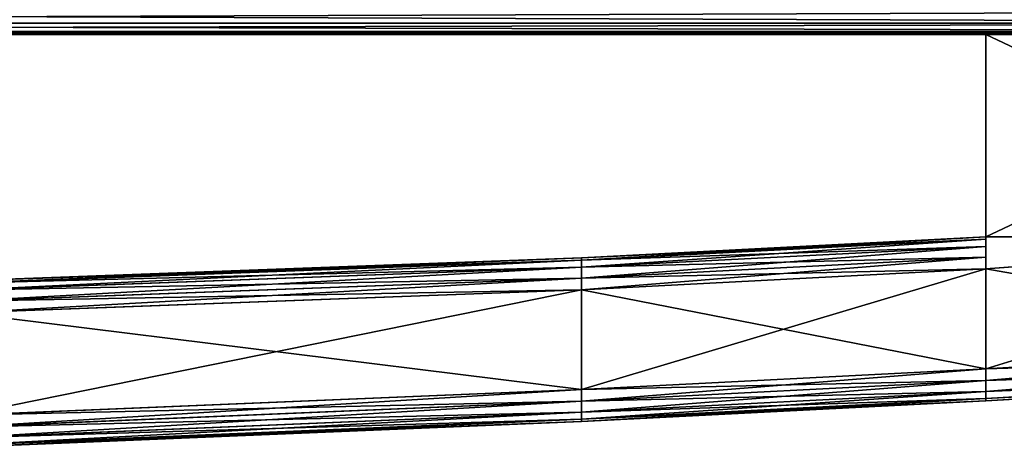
# Model space of a CAD drawing. Extents: x 0 to 35.8, y 0 to 30.4.
# Tile 83 of 106: x 26.9 to 31.7, y 0.1 to 2.2. Entities that reach past the tile are written whole.
import ezdxf

# ---------------------------------------------------------------- set-up
doc = ezdxf.new("R2010")
doc.units = 0
doc.header["$MEASUREMENT"] = 0
doc.layers.get('0').update_dxf_attribs({"color": 13, "linetype": 'CONTINUOUS'})
doc.layers.add('BSH_B36CD50SNB_SYMBOL_-_DR', color=59, linetype='CONTINUOUS')
doc.layers.add('BSH_B36CD50SNB_SYMBOL_-_H0', color=59, linetype='CONTINUOUS')

# ---------------------------------------------------------------- blocks, each defined once
blk = doc.blocks.new('B36CD50SNB_TRADECAD_DXF')
at = {"layer": 'BSH_B36CD50SNB_SYMBOL_-_DR', "color": 0}
for p, q in [((35.6494, 2.1913, 0.9041), (17.9195, 2.1913, 0.9041)), ((35.6494, 2.1913, 0.9041), (17.9195, 2.1913, 0.9041)), ((17.9195, 2.1913, 26.4991), (35.6494, 2.1913, 26.4991)), ((17.9195, 2.1913, 26.4991), (35.6494, 2.1913, 26.4991)), ((35.6494, 2.1499, 0.9661), (17.9195, 2.1499, 0.9661)), ((17.9195, 2.1499, 26.4371), (35.6494, 2.1499, 26.4371)), ((35.6494, 2.1499, 0.9661), (17.9195, 2.1499, 0.9661)), ((17.9195, 2.1499, 26.4371), (35.6494, 2.1499, 26.4371)), ((17.9195, 2.1353, 1.0393), (35.6494, 2.1353, 1.0393)), ((35.6494, 2.1353, 26.3639), (17.9195, 2.1353, 26.3639)), ((17.9195, 2.1353, 26.3639), (31.5673, 2.1353, 25.4912)), ((31.5673, 2.1353, 24.2457), (17.9195, 2.1353, 26.3639)), ((31.5673, 2.1353, 24.2457), (17.9195, 2.1353, 26.3639)), ((17.9195, 2.1353, 1.0393), (35.6494, 2.1353, 1.0393)), ((17.9195, 2.1353, 26.3639), (31.5673, 2.1353, 25.4912)), ((35.6494, 2.1353, 26.3639), (17.9195, 2.1353, 26.3639)), ((31.5673, 2.1353, 25.4912), (31.5673, 2.1353, 24.2457)), ((31.5673, 2.1353, 24.2457), (35.6494, 2.1353, 1.0393)), ((31.5673, 2.1353, 24.2457), (35.6494, 2.1353, 1.0393)), ((31.5673, 2.1353, 24.2457), (33.6482, 2.1353, 24.2457)), ((33.6482, 2.1353, 25.4912), (31.5673, 2.1353, 25.4912))]:
    blk.add_line(p, q, dxfattribs=at)
at = {"layer": 'BSH_B36CD50SNB_SYMBOL_-_H0', "color": 0}
for p, q in [((31.5673, 2.1353, 24.3262), (31.5673, 2.1353, 25.5717)), ((31.5673, 2.1353, 25.5717), (31.5673, 1.1545, 25.4168)), ((31.5673, 1.1545, 24.4811), (31.5673, 2.1353, 24.3262)), ((31.5673, 1.1545, 25.5717), (31.5673, 2.1353, 25.5717)), ((31.5673, 2.1353, 25.5717), (33.6482, 2.1353, 25.5717)), ((31.5673, 1.1545, 25.5717), (31.5673, 2.1353, 25.5717)), ((31.5673, 2.1353, 25.5717), (31.5673, 1.1545, 25.4168)), ((31.5673, 1.1545, 24.3262), (31.5673, 2.1353, 24.3262)), ((31.5673, 1.1545, 24.4811), (31.5673, 2.1353, 24.3262)), ((31.5673, 1.1545, 24.3262), (31.5673, 2.1353, 24.3262)), ((33.6482, 2.1353, 24.3262), (31.5673, 2.1353, 24.3262)), ((29.6054, 1.053, 25.4168), (31.5673, 1.1545, 25.4168)), ((31.5673, 1.1545, 24.4811), (29.6054, 1.053, 24.4811)), ((31.5673, 1.1545, 24.4811), (29.6054, 1.053, 24.4811)), ((29.6054, 1.053, 25.4168), (31.5673, 1.1545, 25.4168)), ((33.6482, 1.1545, 25.5717), (31.5673, 0.9994, 25.5717)), ((31.5673, 0.9994, 25.5717), (31.5673, 1.1545, 25.5717)), ((31.5673, 1.1545, 25.5717), (33.6482, 1.1545, 25.5717)), ((31.5673, 1.1545, 24.3262), (31.5673, 1.1545, 24.4811)), ((31.5673, 1.1545, 24.4811), (31.5673, 1.1436, 24.4241)), ((31.5673, 1.1436, 24.4241), (31.5673, 1.1545, 24.3262)), ((31.5673, 1.1545, 24.3262), (31.5673, 1.109, 24.3716)), ((31.5673, 1.0565, 24.3371), (31.5673, 1.1545, 24.3262)), ((31.5673, 1.1545, 25.5717), (31.5673, 1.0565, 25.5608)), ((31.5673, 1.109, 25.5263), (31.5673, 1.1545, 25.5717)), ((31.5673, 1.1436, 25.4738), (31.5673, 1.1545, 25.4168)), ((31.5673, 1.1545, 25.4168), (31.5673, 1.1545, 25.5717)), ((31.5673, 1.1545, 25.5717), (31.5673, 1.1436, 25.4738)), ((31.5673, 0.9994, 25.5717), (31.5673, 1.1545, 25.5717)), ((31.5673, 1.1545, 25.5717), (31.5673, 1.0565, 25.5608)), ((31.5673, 1.109, 25.5263), (31.5673, 1.1545, 25.5717)), ((31.5673, 1.1545, 25.5717), (31.5673, 1.1436, 25.4738)), ((31.5673, 1.1545, 25.4168), (31.5673, 1.1545, 24.4811)), ((31.5673, 0.9994, 24.3262), (31.5673, 1.1545, 24.3262)), ((31.5673, 1.0565, 24.3371), (31.5673, 1.1545, 24.3262)), ((31.5673, 1.1545, 25.5717), (33.6482, 1.1545, 25.5717)), ((31.5673, 0.9994, 24.3262), (31.5673, 1.1545, 24.3262)), ((31.5673, 0.9994, 24.3262), (33.6482, 1.1545, 24.3262)), ((33.6482, 1.1545, 24.3262), (31.5673, 1.1545, 24.3262)), ((31.5673, 1.1436, 24.4241), (31.5673, 1.1545, 24.3262)), ((31.5673, 1.1545, 24.3262), (31.5673, 1.109, 24.3716)), ((31.5673, 1.1436, 25.4738), (31.5673, 1.1545, 25.4168)), ((31.5673, 1.1545, 24.4811), (31.5673, 1.1436, 24.4241)), ((31.5673, 1.1545, 25.4168), (31.5673, 1.1545, 25.5717)), ((31.5673, 1.1545, 25.4168), (31.5673, 1.1545, 24.4811)), ((31.5673, 1.1545, 24.3262), (31.5673, 1.1545, 24.4811)), ((33.6482, 1.1545, 24.3262), (31.5673, 1.1545, 24.3262)), ((33.6482, 1.1545, 25.5717), (31.5673, 0.9994, 25.5717)), ((31.5673, 0.9994, 24.3262), (33.6482, 1.1545, 24.3262)), ((31.5673, 1.1436, 25.4738), (29.6054, 1.0421, 25.4738)), ((31.5673, 1.1436, 24.4241), (29.6054, 1.0421, 24.4241)), ((31.5673, 1.1436, 24.4241), (29.6054, 1.0421, 24.4241)), ((31.5673, 1.1436, 25.4738), (29.6054, 1.0421, 25.4738)), ((31.5673, 1.109, 24.3716), (29.6054, 1.0076, 24.3716)), ((31.5673, 1.109, 24.3716), (29.6054, 1.0076, 24.3716)), ((31.5673, 1.109, 25.5263), (29.6054, 1.0076, 25.5263)), ((31.5673, 1.109, 25.5263), (29.6054, 1.0076, 25.5263)), ((31.5673, 1.109, 25.5263), (31.5673, 1.1436, 25.4738)), ((31.5673, 1.1436, 24.4241), (31.5673, 1.109, 24.3716)), ((31.5673, 1.1436, 24.4241), (31.5673, 1.109, 24.3716)), ((31.5673, 1.109, 25.5263), (31.5673, 1.1436, 25.4738)), ((31.5673, 1.109, 24.3716), (31.5673, 1.0565, 24.3371)), ((31.5673, 1.0565, 25.5608), (31.5673, 1.109, 25.5263)), ((31.5673, 1.109, 24.3716), (31.5673, 1.0565, 24.3371)), ((31.5673, 1.0565, 25.5608), (31.5673, 1.109, 25.5263)), ((29.6054, 1.053, 24.4811), (26.6054, 0.9418, 24.4811)), ((26.6054, 0.9418, 25.4168), (29.6054, 1.053, 25.4168)), ((26.6054, 0.9418, 25.4168), (29.6054, 1.053, 25.4168)), ((29.6054, 1.053, 24.4811), (26.6054, 0.9418, 24.4811)), ((31.5673, 1.0565, 24.3371), (29.6054, 0.955, 24.3371)), ((31.5673, 1.0565, 24.3371), (29.6054, 0.955, 24.3371)), ((31.5673, 1.0565, 25.5608), (29.6054, 0.955, 25.5608)), ((31.5673, 1.0565, 25.5608), (29.6054, 0.955, 25.5608)), ((29.6054, 1.0421, 25.4738), (29.6054, 1.053, 25.4168)), ((29.6054, 1.053, 24.4811), (29.6054, 1.0421, 24.4241)), ((29.6054, 1.053, 24.4811), (29.6054, 1.0421, 24.4241)), ((29.6054, 1.053, 25.4168), (29.6054, 1.053, 24.4811)), ((29.6054, 1.0421, 25.4738), (29.6054, 1.053, 25.4168)), ((29.6054, 1.053, 25.4168), (29.6054, 1.053, 24.4811)), ((31.5673, 0.9994, 25.5717), (31.5673, 1.0565, 25.5608)), ((31.5673, 1.0565, 24.3371), (31.5673, 0.9994, 24.3262)), ((31.5673, 1.0565, 24.3371), (31.5673, 0.9994, 24.3262)), ((31.5673, 0.9994, 25.5717), (31.5673, 1.0565, 25.5608)), ((26.6054, 0.931, 25.4738), (29.6054, 1.0421, 25.4738)), ((29.6054, 1.0421, 24.4241), (26.6054, 0.931, 24.4241)), ((29.6054, 1.0421, 24.4241), (26.6054, 0.931, 24.4241)), ((26.6054, 0.931, 25.4738), (29.6054, 1.0421, 25.4738)), ((29.6054, 1.0076, 25.5263), (26.6054, 0.8965, 25.5263)), ((29.6054, 1.0076, 24.3716), (26.6054, 0.8965, 24.3716)), ((29.6054, 1.0076, 24.3716), (26.6054, 0.8965, 24.3716)), ((29.6054, 1.0076, 25.5263), (26.6054, 0.8965, 25.5263)), ((29.6054, 1.0421, 25.4738), (29.6054, 1.0076, 25.5263)), ((29.6054, 1.0421, 24.4241), (29.6054, 1.0076, 24.3716)), ((29.6054, 1.0421, 24.4241), (29.6054, 1.0076, 24.3716)), ((29.6054, 1.0421, 25.4738), (29.6054, 1.0076, 25.5263)), ((29.6054, 1.0076, 24.3716), (29.6054, 0.955, 24.3371)), ((29.6054, 1.0076, 24.3716), (29.6054, 0.955, 24.3371)), ((29.6054, 1.0076, 25.5263), (29.6054, 0.955, 25.5608)), ((29.6054, 1.0076, 25.5263), (29.6054, 0.955, 25.5608)), ((31.5673, 0.9994, 24.3262), (29.6054, 0.8979, 24.3262)), ((31.5673, 0.9994, 24.3262), (29.6054, 0.8979, 24.3262)), ((31.5673, 0.9994, 25.5717), (29.6054, 0.8979, 25.5717)), ((31.5673, 0.9994, 25.5717), (29.6054, 0.8979, 25.5717)), ((31.5673, 0.5158, 24.3262), (31.5673, 0.9994, 24.3262)), ((31.5673, 0.5158, 25.5717), (31.5673, 0.9994, 25.5717)), ((31.5673, 0.5158, 24.3262), (31.5673, 0.9994, 24.3262)), ((31.5673, 0.5158, 25.5717), (31.5673, 0.9994, 25.5717)), ((26.6054, 0.8439, 24.3371), (29.6054, 0.955, 24.3371)), ((29.6054, 0.955, 25.5608), (26.6054, 0.8439, 25.5608)), ((29.6054, 0.955, 25.5608), (26.6054, 0.8439, 25.5608)), ((26.6054, 0.8439, 24.3371), (29.6054, 0.955, 24.3371)), ((29.6054, 0.955, 24.3371), (29.6054, 0.8979, 24.3262)), ((29.6054, 0.955, 25.5608), (29.6054, 0.8979, 25.5717)), ((29.6054, 0.955, 25.5608), (29.6054, 0.8979, 25.5717)), ((29.6054, 0.955, 24.3371), (29.6054, 0.8979, 24.3262)), ((29.6054, 0.8979, 25.5717), (26.6054, 0.7869, 25.5717)), ((26.6054, 0.7869, 24.3262), (29.6054, 0.8979, 24.3262)), ((26.6054, 0.7869, 24.3262), (29.6054, 0.8979, 24.3262)), ((29.6054, 0.8979, 25.5717), (26.6054, 0.7869, 25.5717)), ((29.6054, 0.8979, 24.3262), (29.6054, 0.4156, 24.3262)), ((29.6054, 0.8979, 24.3262), (29.6054, 0.4156, 24.3262)), ((29.6054, 0.8979, 25.5717), (29.6054, 0.4156, 25.5717)), ((29.6054, 0.8979, 25.5717), (29.6054, 0.4156, 25.5717)), ((31.5673, 0.5158, 25.5717), (33.6482, 0.6371, 25.5717)), ((33.6482, 0.6371, 24.3262), (31.5673, 0.5158, 24.3262)), ((31.5673, 0.5158, 25.5717), (33.6482, 0.6371, 25.5717)), ((33.6482, 0.6371, 24.3262), (31.5673, 0.5158, 24.3262)), ((31.5673, 0.4587, 25.5608), (33.6374, 0.5788, 25.5609)), ((31.5673, 0.4587, 25.5608), (33.6374, 0.5788, 25.5609)), ((33.6374, 0.5788, 24.337), (31.5673, 0.4587, 24.3371)), ((33.6374, 0.5788, 24.337), (31.5673, 0.4587, 24.3371)), ((29.6054, 0.4156, 24.3262), (31.5673, 0.5158, 24.3262)), ((29.6054, 0.4156, 24.3262), (31.5673, 0.5158, 24.3262)), ((29.6054, 0.4156, 25.5717), (31.5673, 0.5158, 25.5717)), ((29.6054, 0.4156, 25.5717), (31.5673, 0.5158, 25.5717)), ((31.5673, 0.4061, 25.5263), (33.6033, 0.5245, 25.5267)), ((31.5673, 0.4061, 25.5263), (33.6033, 0.5245, 25.5267)), ((33.6033, 0.5245, 24.3712), (31.5673, 0.4061, 24.3716)), ((33.6033, 0.5245, 24.3712), (31.5673, 0.4061, 24.3716)), ((31.5673, 0.4587, 24.3371), (31.5673, 0.5158, 24.3262)), ((31.5673, 0.4587, 25.5608), (31.5673, 0.5158, 25.5717)), ((31.5673, 0.4587, 24.3371), (31.5673, 0.5158, 24.3262)), ((31.5673, 0.4587, 25.5608), (31.5673, 0.5158, 25.5717)), ((31.5673, 0.3716, 25.4738), (33.5511, 0.4872, 25.4744)), ((33.5511, 0.4872, 24.4235), (31.5673, 0.3716, 24.4241)), ((31.5673, 0.3716, 25.4738), (33.5511, 0.4872, 25.4744)), ((33.5511, 0.4872, 24.4235), (31.5673, 0.3716, 24.4241)), ((31.5673, 0.4587, 24.3371), (29.6054, 0.3585, 24.3371)), ((31.5673, 0.4587, 24.3371), (29.6054, 0.3585, 24.3371)), ((29.6054, 0.3585, 25.5608), (31.5673, 0.4587, 25.5608)), ((29.6054, 0.3585, 25.5608), (31.5673, 0.4587, 25.5608)), ((33.4936, 0.4731, 25.4168), (31.5673, 0.3607, 25.4168)), ((31.5673, 0.3607, 24.4811), (33.4936, 0.4731, 24.4811)), ((33.4936, 0.4731, 25.4168), (31.5673, 0.3607, 25.4168)), ((31.5673, 0.3607, 24.4811), (33.4936, 0.4731, 24.4811)), ((31.5673, 0.4061, 24.3716), (31.5673, 0.4587, 24.3371)), ((31.5673, 0.4061, 25.5263), (31.5673, 0.4587, 25.5608)), ((31.5673, 0.4061, 24.3716), (31.5673, 0.4587, 24.3371)), ((31.5673, 0.4061, 25.5263), (31.5673, 0.4587, 25.5608)), ((29.6054, 0.4156, 24.3262), (26.6054, 0.2903, 24.3262)), ((26.6054, 0.2903, 25.5717), (29.6054, 0.4156, 25.5717)), ((29.6054, 0.4156, 24.3262), (26.6054, 0.2903, 24.3262)), ((26.6054, 0.2903, 25.5717), (29.6054, 0.4156, 25.5717)), ((29.6054, 0.4156, 24.3262), (29.6054, 0.3585, 24.3371)), ((29.6054, 0.4156, 24.3262), (29.6054, 0.3585, 24.3371)), ((29.6054, 0.4156, 25.5717), (29.6054, 0.3585, 25.5608)), ((29.6054, 0.4156, 25.5717), (29.6054, 0.3585, 25.5608)), ((31.5673, 0.4061, 24.3716), (29.6054, 0.306, 24.3716)), ((31.5673, 0.4061, 24.3716), (29.6054, 0.306, 24.3716)), ((29.6054, 0.306, 25.5263), (31.5673, 0.4061, 25.5263)), ((29.6054, 0.306, 25.5263), (31.5673, 0.4061, 25.5263)), ((31.5673, 0.3716, 24.4241), (31.5673, 0.4061, 24.3716)), ((31.5673, 0.3716, 25.4738), (31.5673, 0.4061, 25.5263)), ((31.5673, 0.3716, 24.4241), (31.5673, 0.4061, 24.3716)), ((31.5673, 0.3716, 25.4738), (31.5673, 0.4061, 25.5263)), ((29.6054, 0.3585, 24.3371), (26.6054, 0.2333, 24.3371)), ((29.6054, 0.3585, 24.3371), (26.6054, 0.2333, 24.3371)), ((26.6054, 0.2333, 25.5608), (29.6054, 0.3585, 25.5608)), ((26.6054, 0.2333, 25.5608), (29.6054, 0.3585, 25.5608)), ((31.5673, 0.3716, 24.4241), (29.6054, 0.2714, 24.4241)), ((29.6054, 0.2714, 25.4738), (31.5673, 0.3716, 25.4738)), ((31.5673, 0.3716, 24.4241), (29.6054, 0.2714, 24.4241)), ((29.6054, 0.2714, 25.4738), (31.5673, 0.3716, 25.4738)), ((29.6054, 0.2606, 24.4811), (31.5673, 0.3607, 24.4811)), ((31.5673, 0.3607, 25.4168), (29.6054, 0.2606, 25.4168)), ((31.5673, 0.3607, 25.4168), (29.6054, 0.2606, 25.4168)), ((29.6054, 0.2606, 24.4811), (31.5673, 0.3607, 24.4811)), ((29.6054, 0.3585, 24.3371), (29.6054, 0.306, 24.3716)), ((29.6054, 0.3585, 24.3371), (29.6054, 0.306, 24.3716)), ((29.6054, 0.3585, 25.5608), (29.6054, 0.306, 25.5263)), ((29.6054, 0.3585, 25.5608), (29.6054, 0.306, 25.5263)), ((31.5673, 0.3607, 24.4811), (31.5673, 0.3716, 24.4241)), ((31.5673, 0.3607, 25.4168), (31.5673, 0.3716, 25.4738)), ((31.5673, 0.3607, 24.4811), (31.5673, 0.3716, 24.4241)), ((31.5673, 0.3607, 25.4168), (31.5673, 0.3716, 25.4738)), ((31.5673, 0.3607, 24.4811), (31.5673, 0.3607, 25.4168)), ((31.5673, 0.3607, 24.4811), (31.5673, 0.3607, 25.4168)), ((29.6054, 0.306, 24.3716), (26.6054, 0.1808, 24.3716)), ((29.6054, 0.306, 24.3716), (26.6054, 0.1808, 24.3716)), ((26.6054, 0.1808, 25.5263), (29.6054, 0.306, 25.5263)), ((26.6054, 0.1808, 25.5263), (29.6054, 0.306, 25.5263)), ((29.6054, 0.306, 24.3716), (29.6054, 0.2714, 24.4241)), ((29.6054, 0.2714, 25.4738), (29.6054, 0.306, 25.5263)), ((29.6054, 0.306, 24.3716), (29.6054, 0.2714, 24.4241)), ((29.6054, 0.2714, 25.4738), (29.6054, 0.306, 25.5263)), ((26.6054, 0.1463, 24.4241), (29.6054, 0.2714, 24.4241)), ((29.6054, 0.2714, 25.4738), (26.6054, 0.1463, 25.4738)), ((26.6054, 0.1463, 24.4241), (29.6054, 0.2714, 24.4241)), ((29.6054, 0.2714, 25.4738), (26.6054, 0.1463, 25.4738)), ((26.6054, 0.1354, 24.4811), (29.6054, 0.2606, 24.4811)), ((29.6054, 0.2606, 25.4168), (26.6054, 0.1354, 25.4168)), ((26.6054, 0.1354, 24.4811), (29.6054, 0.2606, 24.4811)), ((29.6054, 0.2606, 25.4168), (26.6054, 0.1354, 25.4168)), ((29.6054, 0.2714, 24.4241), (29.6054, 0.2606, 24.4811)), ((29.6054, 0.2606, 25.4168), (29.6054, 0.2714, 25.4738)), ((29.6054, 0.2714, 24.4241), (29.6054, 0.2606, 24.4811)), ((29.6054, 0.2606, 25.4168), (29.6054, 0.2714, 25.4738)), ((29.6054, 0.2606, 24.4811), (29.6054, 0.2606, 25.4168)), ((29.6054, 0.2606, 24.4811), (29.6054, 0.2606, 25.4168))]:
    blk.add_line(p, q, dxfattribs=at)
at = {"layer": 'BSH_B36CD50SNB_SYMBOL_-_DR', "color": 250}
mesh = blk.add_polyface(dxfattribs=at)
corners = [(35.6494, 2.1913, 0.9041), (17.9195, 2.2534, 0.8626), (17.9195, 2.1913, 0.9041), (35.6494, 2.2534, 0.8626)]
mesh.append_faces([[corners[k] for k in face] for face in [(0, 1, 2), (1, 0, 3)]], dxfattribs={"vtx0": -1, "color": 250})
mesh = blk.add_polyface(dxfattribs=at)
corners = [(35.6494, 2.2534, 26.5406), (17.9195, 2.1913, 26.4991), (17.9195, 2.2534, 26.5406), (35.6494, 2.1913, 26.4991)]
mesh.append_faces([[corners[k] for k in face] for face in [(0, 1, 2), (1, 0, 3)]], dxfattribs={"vtx0": -1, "color": 250})
mesh = blk.add_polyface(dxfattribs=at)
corners = [(17.9195, 2.1499, 0.9661), (35.6494, 2.1913, 0.9041), (17.9195, 2.1913, 0.9041), (35.6494, 2.1499, 0.9661)]
mesh.append_faces([[corners[k] for k in face] for face in [(0, 1, 2), (1, 0, 3)]], dxfattribs={"vtx0": -1, "color": 250})
mesh = blk.add_polyface(dxfattribs=at)
corners = [(17.9195, 2.1913, 26.4991), (35.6494, 2.1499, 26.4371), (17.9195, 2.1499, 26.4371), (35.6494, 2.1913, 26.4991)]
mesh.append_faces([[corners[k] for k in face] for face in [(0, 1, 2), (1, 0, 3)]], dxfattribs={"vtx0": -1, "color": 250})
mesh = blk.add_polyface(dxfattribs=at)
corners = [(17.9195, 2.1353, 1.0393), (35.6494, 2.1499, 0.9661), (17.9195, 2.1499, 0.9661), (35.6494, 2.1353, 1.0393)]
mesh.append_faces([[corners[k] for k in face] for face in [(0, 1, 2), (1, 0, 3)]], dxfattribs={"vtx0": -1, "color": 250})
mesh = blk.add_polyface(dxfattribs=at)
corners = [(17.9195, 2.1499, 26.4371), (35.6494, 2.1353, 26.3639), (17.9195, 2.1353, 26.3639), (35.6494, 2.1499, 26.4371)]
mesh.append_faces([[corners[k] for k in face] for face in [(0, 1, 2), (1, 0, 3)]], dxfattribs={"vtx0": -1, "color": 250})
mesh = blk.add_polyface(dxfattribs=at)
corners = [(17.9195, 2.1353, 26.3639), (31.5673, 2.1353, 25.4912), (31.5673, 2.1353, 24.2457)]
mesh.append_faces([[corners[k] for k in face] for face in [(0, 1, 2)]], dxfattribs={"color": 250})
mesh = blk.add_polyface(dxfattribs=at)
corners = [(17.9195, 2.1353, 26.3639), (35.6494, 2.1353, 1.0393), (17.9195, 2.1353, 1.0393), (31.5673, 2.1353, 24.2457)]
mesh.append_faces([[corners[k] for k in face] for face in [(0, 1, 2), (1, 0, 3)]], dxfattribs={"vtx0": -1, "color": 250})
mesh = blk.add_polyface(dxfattribs=at)
corners = [(17.9195, 2.1353, 26.3639), (33.6482, 2.1353, 25.4912), (31.5673, 2.1353, 25.4912), (35.6494, 2.1353, 26.3639)]
mesh.append_faces([[corners[k] for k in face] for face in [(0, 1, 2), (1, 0, 3)]], dxfattribs={"vtx0": -1, "color": 250})
mesh = blk.add_polyface(dxfattribs=at)
corners = [(33.6482, 2.1353, 24.2457), (35.6494, 2.1353, 1.0393), (31.5673, 2.1353, 24.2457)]
mesh.append_faces([[corners[k] for k in face] for face in [(0, 1, 2)]], dxfattribs={"color": 250})
at = {"layer": 'BSH_B36CD50SNB_SYMBOL_-_H0', "color": 250}
mesh = blk.add_polyface(dxfattribs=at)
corners = [(31.5673, 2.1353, 24.3262), (31.5673, 1.1545, 25.4168), (31.5673, 1.1545, 24.4811), (31.5673, 2.1353, 25.5717)]
mesh.append_faces([[corners[k] for k in face] for face in [(0, 1, 2), (1, 0, 3)]], dxfattribs={"vtx0": -1, "color": 250})
mesh = blk.add_polyface(dxfattribs=at)
corners = [(33.6482, 2.1353, 25.5717), (31.5673, 1.1545, 25.5717), (31.5673, 2.1353, 25.5717), (33.6482, 1.1545, 25.5717)]
mesh.append_faces([[corners[k] for k in face] for face in [(0, 1, 2), (1, 0, 3)]], dxfattribs={"vtx0": -1, "color": 250})
mesh = blk.add_polyface(dxfattribs=at)
corners = [(31.5673, 2.1353, 25.5717), (31.5673, 1.1545, 25.5717), (31.5673, 1.1545, 25.4168)]
mesh.append_faces([[corners[k] for k in face] for face in [(0, 1, 2)]], dxfattribs={"color": 250})
mesh = blk.add_polyface(dxfattribs=at)
corners = [(31.5673, 2.1353, 24.3262), (31.5673, 1.1545, 24.4811), (31.5673, 1.1545, 24.3262)]
mesh.append_faces([[corners[k] for k in face] for face in [(0, 1, 2)]], dxfattribs={"color": 250})
mesh = blk.add_polyface(dxfattribs=at)
corners = [(33.6482, 1.1545, 24.3262), (31.5673, 2.1353, 24.3262), (31.5673, 1.1545, 24.3262), (33.6482, 2.1353, 24.3262)]
mesh.append_faces([[corners[k] for k in face] for face in [(0, 1, 2), (1, 0, 3)]], dxfattribs={"vtx0": -1, "color": 250})
mesh = blk.add_polyface(dxfattribs=at)
corners = [(31.5673, 1.1436, 25.4738), (29.6054, 1.053, 25.4168), (31.5673, 1.1545, 25.4168), (29.6054, 1.0421, 25.4738)]
mesh.append_faces([[corners[k] for k in face] for face in [(0, 1, 2), (1, 0, 3)]], dxfattribs={"vtx0": -1, "color": 250})
mesh = blk.add_polyface(dxfattribs=at)
corners = [(31.5673, 1.1545, 24.4811), (29.6054, 1.0421, 24.4241), (31.5673, 1.1436, 24.4241), (29.6054, 1.053, 24.4811)]
mesh.append_faces([[corners[k] for k in face] for face in [(0, 1, 2), (1, 0, 3)]], dxfattribs={"vtx0": -1, "color": 250})
mesh = blk.add_polyface(dxfattribs=at)
corners = [(31.5673, 1.1545, 25.4168), (29.6054, 1.053, 24.4811), (31.5673, 1.1545, 24.4811), (29.6054, 1.053, 25.4168)]
mesh.append_faces([[corners[k] for k in face] for face in [(0, 1, 2), (1, 0, 3)]], dxfattribs={"vtx0": -1, "color": 250})
mesh = blk.add_polyface(dxfattribs=at)
corners = [(33.6482, 1.1545, 25.5717), (31.5673, 0.9994, 25.5717), (31.5673, 1.1545, 25.5717)]
mesh.append_faces([[corners[k] for k in face] for face in [(0, 1, 2)]], dxfattribs={"color": 250})
mesh = blk.add_polyface(dxfattribs=at)
corners = [(31.5673, 1.1545, 24.4811), (31.5673, 1.1436, 24.4241), (31.5673, 1.1545, 24.3262)]
mesh.append_faces([[corners[k] for k in face] for face in [(0, 1, 2)]], dxfattribs={"color": 250})
mesh = blk.add_polyface(dxfattribs=at)
corners = [(31.5673, 1.1545, 24.3262), (31.5673, 1.109, 24.3716), (31.5673, 1.0565, 24.3371)]
mesh.append_faces([[corners[k] for k in face] for face in [(0, 1, 2)]], dxfattribs={"color": 250})
mesh = blk.add_polyface(dxfattribs=at)
corners = [(31.5673, 1.1545, 25.5717), (31.5673, 1.0565, 25.5608), (31.5673, 1.109, 25.5263)]
mesh.append_faces([[corners[k] for k in face] for face in [(0, 1, 2)]], dxfattribs={"color": 250})
mesh = blk.add_polyface(dxfattribs=at)
corners = [(31.5673, 1.1545, 25.5717), (31.5673, 1.1436, 25.4738), (31.5673, 1.1545, 25.4168)]
mesh.append_faces([[corners[k] for k in face] for face in [(0, 1, 2)]], dxfattribs={"color": 250})
mesh = blk.add_polyface(dxfattribs=at)
corners = [(31.5673, 1.1545, 25.5717), (31.5673, 0.9994, 25.5717), (31.5673, 1.0565, 25.5608)]
mesh.append_faces([[corners[k] for k in face] for face in [(0, 1, 2)]], dxfattribs={"color": 250})
mesh = blk.add_polyface(dxfattribs=at)
corners = [(31.5673, 1.1545, 25.5717), (31.5673, 1.109, 25.5263), (31.5673, 1.1436, 25.4738)]
mesh.append_faces([[corners[k] for k in face] for face in [(0, 1, 2)]], dxfattribs={"color": 250})
mesh = blk.add_polyface(dxfattribs=at)
corners = [(31.5673, 1.1545, 24.3262), (31.5673, 1.0565, 24.3371), (31.5673, 0.9994, 24.3262)]
mesh.append_faces([[corners[k] for k in face] for face in [(0, 1, 2)]], dxfattribs={"color": 250})
mesh = blk.add_polyface(dxfattribs=at)
corners = [(33.6482, 1.1545, 24.3262), (31.5673, 1.1545, 24.3262), (31.5673, 0.9994, 24.3262)]
mesh.append_faces([[corners[k] for k in face] for face in [(0, 1, 2)]], dxfattribs={"color": 250})
mesh = blk.add_polyface(dxfattribs=at)
corners = [(31.5673, 1.1545, 24.3262), (31.5673, 1.1436, 24.4241), (31.5673, 1.109, 24.3716)]
mesh.append_faces([[corners[k] for k in face] for face in [(0, 1, 2)]], dxfattribs={"color": 250})
mesh = blk.add_polyface(dxfattribs=at)
corners = [(33.6482, 1.1545, 25.5717), (31.5673, 0.5158, 25.5717), (31.5673, 0.9994, 25.5717), (33.6482, 0.6371, 25.5717)]
mesh.append_faces([[corners[k] for k in face] for face in [(0, 1, 2), (1, 0, 3)]], dxfattribs={"vtx0": -1, "color": 250})
mesh = blk.add_polyface(dxfattribs=at)
corners = [(33.6482, 0.6371, 24.3262), (31.5673, 0.9994, 24.3262), (31.5673, 0.5158, 24.3262), (33.6482, 1.1545, 24.3262)]
mesh.append_faces([[corners[k] for k in face] for face in [(0, 1, 2), (1, 0, 3)]], dxfattribs={"vtx0": -1, "color": 250})
mesh = blk.add_polyface(dxfattribs=at)
corners = [(31.5673, 1.1436, 24.4241), (29.6054, 1.0076, 24.3716), (31.5673, 1.109, 24.3716), (29.6054, 1.0421, 24.4241)]
mesh.append_faces([[corners[k] for k in face] for face in [(0, 1, 2), (1, 0, 3)]], dxfattribs={"vtx0": -1, "color": 250})
mesh = blk.add_polyface(dxfattribs=at)
corners = [(31.5673, 1.109, 25.5263), (29.6054, 1.0421, 25.4738), (31.5673, 1.1436, 25.4738), (29.6054, 1.0076, 25.5263)]
mesh.append_faces([[corners[k] for k in face] for face in [(0, 1, 2), (1, 0, 3)]], dxfattribs={"vtx0": -1, "color": 250})
mesh = blk.add_polyface(dxfattribs=at)
corners = [(31.5673, 1.0565, 24.3371), (29.6054, 1.0076, 24.3716), (29.6054, 0.955, 24.3371), (31.5673, 1.109, 24.3716)]
mesh.append_faces([[corners[k] for k in face] for face in [(0, 1, 2), (1, 0, 3)]], dxfattribs={"vtx0": -1, "color": 250})
mesh = blk.add_polyface(dxfattribs=at)
corners = [(31.5673, 1.109, 25.5263), (29.6054, 0.955, 25.5608), (29.6054, 1.0076, 25.5263), (31.5673, 1.0565, 25.5608)]
mesh.append_faces([[corners[k] for k in face] for face in [(0, 1, 2), (1, 0, 3)]], dxfattribs={"vtx0": -1, "color": 250})
mesh = blk.add_polyface(dxfattribs=at)
corners = [(29.6054, 1.053, 24.4811), (26.6054, 0.931, 24.4241), (29.6054, 1.0421, 24.4241), (26.6054, 0.9418, 24.4811)]
mesh.append_faces([[corners[k] for k in face] for face in [(0, 1, 2), (1, 0, 3)]], dxfattribs={"vtx0": -1, "color": 250})
mesh = blk.add_polyface(dxfattribs=at)
corners = [(29.6054, 1.0421, 25.4738), (26.6054, 0.9418, 25.4168), (29.6054, 1.053, 25.4168), (26.6054, 0.931, 25.4738)]
mesh.append_faces([[corners[k] for k in face] for face in [(0, 1, 2), (1, 0, 3)]], dxfattribs={"vtx0": -1, "color": 250})
mesh = blk.add_polyface(dxfattribs=at)
corners = [(29.6054, 1.053, 25.4168), (26.6054, 0.9418, 24.4811), (29.6054, 1.053, 24.4811), (26.6054, 0.9418, 25.4168)]
mesh.append_faces([[corners[k] for k in face] for face in [(0, 1, 2), (1, 0, 3)]], dxfattribs={"vtx0": -1, "color": 250})
mesh = blk.add_polyface(dxfattribs=at)
corners = [(31.5673, 0.9994, 24.3262), (29.6054, 0.955, 24.3371), (29.6054, 0.8979, 24.3262), (31.5673, 1.0565, 24.3371)]
mesh.append_faces([[corners[k] for k in face] for face in [(0, 1, 2), (1, 0, 3)]], dxfattribs={"vtx0": -1, "color": 250})
mesh = blk.add_polyface(dxfattribs=at)
corners = [(31.5673, 1.0565, 25.5608), (29.6054, 0.8979, 25.5717), (29.6054, 0.955, 25.5608), (31.5673, 0.9994, 25.5717)]
mesh.append_faces([[corners[k] for k in face] for face in [(0, 1, 2), (1, 0, 3)]], dxfattribs={"vtx0": -1, "color": 250})
mesh = blk.add_polyface(dxfattribs=at)
corners = [(29.6054, 1.0076, 25.5263), (26.6054, 0.931, 25.4738), (29.6054, 1.0421, 25.4738), (26.6054, 0.8965, 25.5263)]
mesh.append_faces([[corners[k] for k in face] for face in [(0, 1, 2), (1, 0, 3)]], dxfattribs={"vtx0": -1, "color": 250})
mesh = blk.add_polyface(dxfattribs=at)
corners = [(29.6054, 1.0421, 24.4241), (26.6054, 0.8965, 24.3716), (29.6054, 1.0076, 24.3716), (26.6054, 0.931, 24.4241)]
mesh.append_faces([[corners[k] for k in face] for face in [(0, 1, 2), (1, 0, 3)]], dxfattribs={"vtx0": -1, "color": 250})
mesh = blk.add_polyface(dxfattribs=at)
corners = [(29.6054, 0.955, 24.3371), (26.6054, 0.8965, 24.3716), (26.6054, 0.8439, 24.3371), (29.6054, 1.0076, 24.3716)]
mesh.append_faces([[corners[k] for k in face] for face in [(0, 1, 2), (1, 0, 3)]], dxfattribs={"vtx0": -1, "color": 250})
mesh = blk.add_polyface(dxfattribs=at)
corners = [(29.6054, 1.0076, 25.5263), (26.6054, 0.8439, 25.5608), (26.6054, 0.8965, 25.5263), (29.6054, 0.955, 25.5608)]
mesh.append_faces([[corners[k] for k in face] for face in [(0, 1, 2), (1, 0, 3)]], dxfattribs={"vtx0": -1, "color": 250})
mesh = blk.add_polyface(dxfattribs=at)
corners = [(31.5673, 0.5158, 24.3262), (29.6054, 0.8979, 24.3262), (29.6054, 0.4156, 24.3262), (31.5673, 0.9994, 24.3262)]
mesh.append_faces([[corners[k] for k in face] for face in [(0, 1, 2), (1, 0, 3)]], dxfattribs={"vtx0": -1, "color": 250})
mesh = blk.add_polyface(dxfattribs=at)
corners = [(31.5673, 0.9994, 25.5717), (29.6054, 0.4156, 25.5717), (29.6054, 0.8979, 25.5717), (31.5673, 0.5158, 25.5717)]
mesh.append_faces([[corners[k] for k in face] for face in [(0, 1, 2), (1, 0, 3)]], dxfattribs={"vtx0": -1, "color": 250})
mesh = blk.add_polyface(dxfattribs=at)
corners = [(29.6054, 0.955, 25.5608), (26.6054, 0.7869, 25.5717), (26.6054, 0.8439, 25.5608), (29.6054, 0.8979, 25.5717)]
mesh.append_faces([[corners[k] for k in face] for face in [(0, 1, 2), (1, 0, 3)]], dxfattribs={"vtx0": -1, "color": 250})
mesh = blk.add_polyface(dxfattribs=at)
corners = [(29.6054, 0.8979, 24.3262), (26.6054, 0.8439, 24.3371), (26.6054, 0.7869, 24.3262), (29.6054, 0.955, 24.3371)]
mesh.append_faces([[corners[k] for k in face] for face in [(0, 1, 2), (1, 0, 3)]], dxfattribs={"vtx0": -1, "color": 250})
mesh = blk.add_polyface(dxfattribs=at)
corners = [(29.6054, 0.4156, 24.3262), (26.6054, 0.7869, 24.3262), (26.6054, 0.2903, 24.3262), (29.6054, 0.8979, 24.3262)]
mesh.append_faces([[corners[k] for k in face] for face in [(0, 1, 2), (1, 0, 3)]], dxfattribs={"vtx0": -1, "color": 250})
mesh = blk.add_polyface(dxfattribs=at)
corners = [(29.6054, 0.8979, 25.5717), (26.6054, 0.2903, 25.5717), (26.6054, 0.7869, 25.5717), (29.6054, 0.4156, 25.5717)]
mesh.append_faces([[corners[k] for k in face] for face in [(0, 1, 2), (1, 0, 3)]], dxfattribs={"vtx0": -1, "color": 250})
mesh = blk.add_polyface(dxfattribs=at)
corners = [(33.6482, 0.6371, 25.5717), (31.5673, 0.4587, 25.5608), (31.5673, 0.5158, 25.5717), (33.6374, 0.5788, 25.5609)]
mesh.append_faces([[corners[k] for k in face] for face in [(0, 1, 2), (1, 0, 3)]], dxfattribs={"vtx0": -1, "color": 250})
mesh = blk.add_polyface(dxfattribs=at)
corners = [(33.6374, 0.5788, 24.337), (31.5673, 0.5158, 24.3262), (31.5673, 0.4587, 24.3371), (33.6482, 0.6371, 24.3262)]
mesh.append_faces([[corners[k] for k in face] for face in [(0, 1, 2), (1, 0, 3)]], dxfattribs={"vtx0": -1, "color": 250})
mesh = blk.add_polyface(dxfattribs=at)
corners = [(33.6374, 0.5788, 25.5609), (31.5673, 0.4061, 25.5263), (31.5673, 0.4587, 25.5608), (33.6033, 0.5245, 25.5267)]
mesh.append_faces([[corners[k] for k in face] for face in [(0, 1, 2), (1, 0, 3)]], dxfattribs={"vtx0": -1, "color": 250})
mesh = blk.add_polyface(dxfattribs=at)
corners = [(33.6033, 0.5245, 24.3712), (31.5673, 0.4587, 24.3371), (31.5673, 0.4061, 24.3716), (33.6374, 0.5788, 24.337)]
mesh.append_faces([[corners[k] for k in face] for face in [(0, 1, 2), (1, 0, 3)]], dxfattribs={"vtx0": -1, "color": 250})
mesh = blk.add_polyface(dxfattribs=at)
corners = [(31.5673, 0.4587, 24.3371), (29.6054, 0.4156, 24.3262), (29.6054, 0.3585, 24.3371), (31.5673, 0.5158, 24.3262)]
mesh.append_faces([[corners[k] for k in face] for face in [(0, 1, 2), (1, 0, 3)]], dxfattribs={"vtx0": -1, "color": 250})
mesh = blk.add_polyface(dxfattribs=at)
corners = [(31.5673, 0.5158, 25.5717), (29.6054, 0.3585, 25.5608), (29.6054, 0.4156, 25.5717), (31.5673, 0.4587, 25.5608)]
mesh.append_faces([[corners[k] for k in face] for face in [(0, 1, 2), (1, 0, 3)]], dxfattribs={"vtx0": -1, "color": 250})
mesh = blk.add_polyface(dxfattribs=at)
corners = [(31.5673, 0.4061, 25.5263), (33.5511, 0.4872, 25.4744), (31.5673, 0.3716, 25.4738), (33.6033, 0.5245, 25.5267)]
mesh.append_faces([[corners[k] for k in face] for face in [(0, 1, 2), (1, 0, 3)]], dxfattribs={"vtx0": -1, "color": 250})
mesh = blk.add_polyface(dxfattribs=at)
corners = [(31.5673, 0.4061, 24.3716), (33.5511, 0.4872, 24.4235), (33.6033, 0.5245, 24.3712), (31.5673, 0.3716, 24.4241)]
mesh.append_faces([[corners[k] for k in face] for face in [(0, 1, 2), (1, 0, 3)]], dxfattribs={"vtx0": -1, "color": 250})
mesh = blk.add_polyface(dxfattribs=at)
corners = [(31.5673, 0.3716, 25.4738), (33.4936, 0.4731, 25.4168), (31.5673, 0.3607, 25.4168), (33.5511, 0.4872, 25.4744)]
mesh.append_faces([[corners[k] for k in face] for face in [(0, 1, 2), (1, 0, 3)]], dxfattribs={"vtx0": -1, "color": 250})
mesh = blk.add_polyface(dxfattribs=at)
corners = [(31.5673, 0.3716, 24.4241), (33.4936, 0.4731, 24.4811), (33.5511, 0.4872, 24.4235), (31.5673, 0.3607, 24.4811)]
mesh.append_faces([[corners[k] for k in face] for face in [(0, 1, 2), (1, 0, 3)]], dxfattribs={"vtx0": -1, "color": 250})
mesh = blk.add_polyface(dxfattribs=at)
corners = [(31.5673, 0.4061, 24.3716), (29.6054, 0.3585, 24.3371), (29.6054, 0.306, 24.3716), (31.5673, 0.4587, 24.3371)]
mesh.append_faces([[corners[k] for k in face] for face in [(0, 1, 2), (1, 0, 3)]], dxfattribs={"vtx0": -1, "color": 250})
mesh = blk.add_polyface(dxfattribs=at)
corners = [(31.5673, 0.4587, 25.5608), (29.6054, 0.306, 25.5263), (29.6054, 0.3585, 25.5608), (31.5673, 0.4061, 25.5263)]
mesh.append_faces([[corners[k] for k in face] for face in [(0, 1, 2), (1, 0, 3)]], dxfattribs={"vtx0": -1, "color": 250})
mesh = blk.add_polyface(dxfattribs=at)
corners = [(31.5673, 0.3607, 25.4168), (33.4936, 0.4731, 24.4811), (31.5673, 0.3607, 24.4811), (33.4936, 0.4731, 25.4168)]
mesh.append_faces([[corners[k] for k in face] for face in [(0, 1, 2), (1, 0, 3)]], dxfattribs={"vtx0": -1, "color": 250})
mesh = blk.add_polyface(dxfattribs=at)
corners = [(29.6054, 0.3585, 24.3371), (26.6054, 0.2903, 24.3262), (26.6054, 0.2333, 24.3371), (29.6054, 0.4156, 24.3262)]
mesh.append_faces([[corners[k] for k in face] for face in [(0, 1, 2), (1, 0, 3)]], dxfattribs={"vtx0": -1, "color": 250})
mesh = blk.add_polyface(dxfattribs=at)
corners = [(29.6054, 0.4156, 25.5717), (26.6054, 0.2333, 25.5608), (26.6054, 0.2903, 25.5717), (29.6054, 0.3585, 25.5608)]
mesh.append_faces([[corners[k] for k in face] for face in [(0, 1, 2), (1, 0, 3)]], dxfattribs={"vtx0": -1, "color": 250})
mesh = blk.add_polyface(dxfattribs=at)
corners = [(29.6054, 0.2714, 24.4241), (31.5673, 0.4061, 24.3716), (29.6054, 0.306, 24.3716), (31.5673, 0.3716, 24.4241)]
mesh.append_faces([[corners[k] for k in face] for face in [(0, 1, 2), (1, 0, 3)]], dxfattribs={"vtx0": -1, "color": 250})
mesh = blk.add_polyface(dxfattribs=at)
corners = [(29.6054, 0.306, 25.5263), (31.5673, 0.3716, 25.4738), (29.6054, 0.2714, 25.4738), (31.5673, 0.4061, 25.5263)]
mesh.append_faces([[corners[k] for k in face] for face in [(0, 1, 2), (1, 0, 3)]], dxfattribs={"vtx0": -1, "color": 250})
mesh = blk.add_polyface(dxfattribs=at)
corners = [(29.6054, 0.306, 24.3716), (26.6054, 0.2333, 24.3371), (26.6054, 0.1808, 24.3716), (29.6054, 0.3585, 24.3371)]
mesh.append_faces([[corners[k] for k in face] for face in [(0, 1, 2), (1, 0, 3)]], dxfattribs={"vtx0": -1, "color": 250})
mesh = blk.add_polyface(dxfattribs=at)
corners = [(29.6054, 0.3585, 25.5608), (26.6054, 0.1808, 25.5263), (26.6054, 0.2333, 25.5608), (29.6054, 0.306, 25.5263)]
mesh.append_faces([[corners[k] for k in face] for face in [(0, 1, 2), (1, 0, 3)]], dxfattribs={"vtx0": -1, "color": 250})
mesh = blk.add_polyface(dxfattribs=at)
corners = [(29.6054, 0.2606, 24.4811), (31.5673, 0.3716, 24.4241), (29.6054, 0.2714, 24.4241), (31.5673, 0.3607, 24.4811)]
mesh.append_faces([[corners[k] for k in face] for face in [(0, 1, 2), (1, 0, 3)]], dxfattribs={"vtx0": -1, "color": 250})
mesh = blk.add_polyface(dxfattribs=at)
corners = [(29.6054, 0.2714, 25.4738), (31.5673, 0.3607, 25.4168), (29.6054, 0.2606, 25.4168), (31.5673, 0.3716, 25.4738)]
mesh.append_faces([[corners[k] for k in face] for face in [(0, 1, 2), (1, 0, 3)]], dxfattribs={"vtx0": -1, "color": 250})
mesh = blk.add_polyface(dxfattribs=at)
corners = [(29.6054, 0.2606, 25.4168), (31.5673, 0.3607, 24.4811), (29.6054, 0.2606, 24.4811), (31.5673, 0.3607, 25.4168)]
mesh.append_faces([[corners[k] for k in face] for face in [(0, 1, 2), (1, 0, 3)]], dxfattribs={"vtx0": -1, "color": 250})
mesh = blk.add_polyface(dxfattribs=at)
corners = [(26.6054, 0.1463, 24.4241), (29.6054, 0.306, 24.3716), (26.6054, 0.1808, 24.3716), (29.6054, 0.2714, 24.4241)]
mesh.append_faces([[corners[k] for k in face] for face in [(0, 1, 2), (1, 0, 3)]], dxfattribs={"vtx0": -1, "color": 250})
mesh = blk.add_polyface(dxfattribs=at)
corners = [(26.6054, 0.1808, 25.5263), (29.6054, 0.2714, 25.4738), (26.6054, 0.1463, 25.4738), (29.6054, 0.306, 25.5263)]
mesh.append_faces([[corners[k] for k in face] for face in [(0, 1, 2), (1, 0, 3)]], dxfattribs={"vtx0": -1, "color": 250})
mesh = blk.add_polyface(dxfattribs=at)
corners = [(26.6054, 0.1354, 24.4811), (29.6054, 0.2714, 24.4241), (26.6054, 0.1463, 24.4241), (29.6054, 0.2606, 24.4811)]
mesh.append_faces([[corners[k] for k in face] for face in [(0, 1, 2), (1, 0, 3)]], dxfattribs={"vtx0": -1, "color": 250})
mesh = blk.add_polyface(dxfattribs=at)
corners = [(26.6054, 0.1463, 25.4738), (29.6054, 0.2606, 25.4168), (26.6054, 0.1354, 25.4168), (29.6054, 0.2714, 25.4738)]
mesh.append_faces([[corners[k] for k in face] for face in [(0, 1, 2), (1, 0, 3)]], dxfattribs={"vtx0": -1, "color": 250})
mesh = blk.add_polyface(dxfattribs=at)
corners = [(26.6054, 0.1354, 25.4168), (29.6054, 0.2606, 24.4811), (26.6054, 0.1354, 24.4811), (29.6054, 0.2606, 25.4168)]
mesh.append_faces([[corners[k] for k in face] for face in [(0, 1, 2), (1, 0, 3)]], dxfattribs={"vtx0": -1, "color": 250})

msp = doc.modelspace()

# ---------------------------------------------------------------- block references
at = {"color": 0}
msp.add_blockref('B36CD50SNB_TRADECAD_DXF', (0, 0), dxfattribs=at)

doc.saveas('drawing.dxf')
